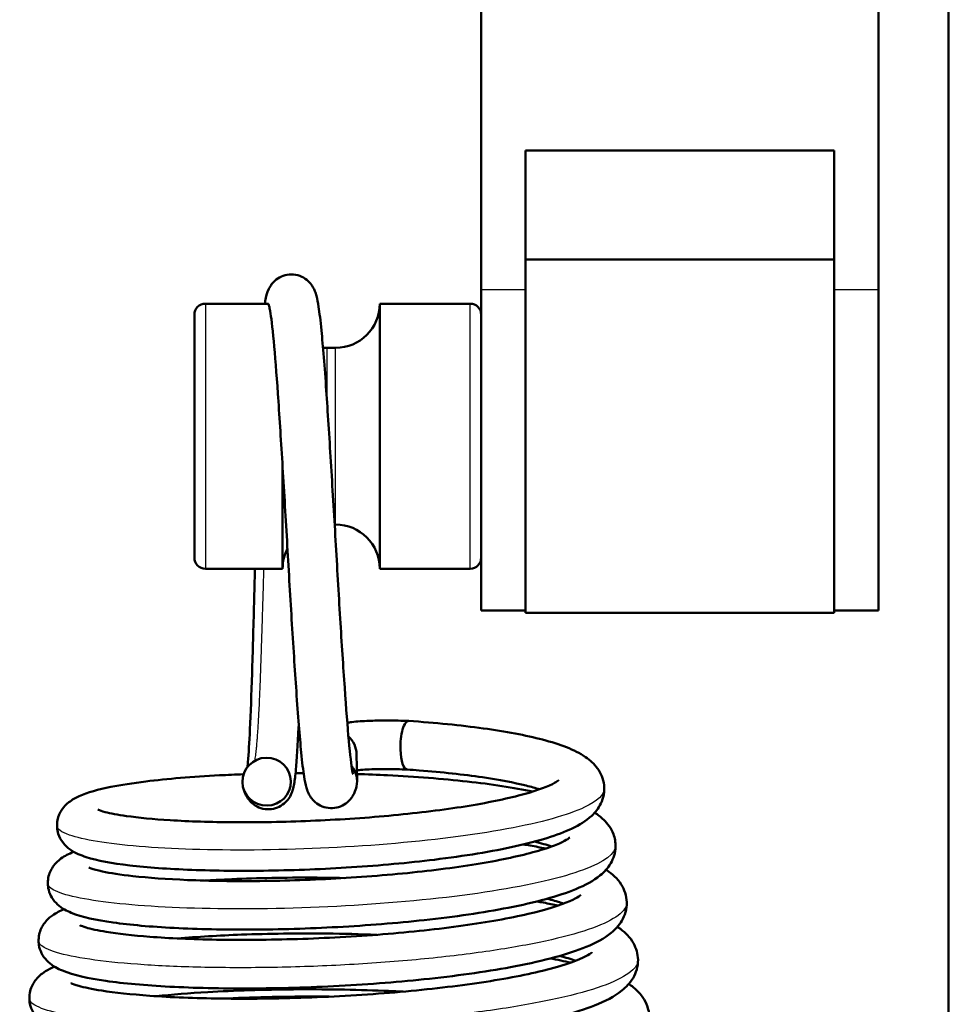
# Model space of a CAD drawing. Header units: millimetres. Extents: x 70 to 1011, y -602 to 1647.
# Tile 15 of 93: x 167 to 188, y 432 to 454. Entities that reach past the tile are written whole.
import ezdxf

# ---------------------------------------------------------------- set-up
doc = ezdxf.new("R2010")
doc.units = ezdxf.units.MM
doc.header["$LTSCALE"] = 0.75
doc.layers.add('Visible', color=7, linetype='Continuous', lineweight=50)
doc.layers.add('Visible Narrow', color=7, linetype='Continuous', lineweight=25)

msp = doc.modelspace()

# ---------------------------------------------------------------- linework, layer by layer
at = {"layer": 'Visible'}
for p, q in [((177.539, 485.348, -7.269), (177.539, 447.866, 21.95)), ((186.539, 447.866, 21.95), (186.539, 485.348, -7.269)), ((188.124, 463.688, 12.317), (188.124, 316.32, 12.317)), ((185.539, 451.018, 19.493), (178.539, 451.018, 19.493)), ((178.539, 451.018, 19.493), (178.539, 447.866, 21.95)), ((185.539, 447.866, 21.95), (185.539, 451.018, 19.493)), ((185.539, 448.547, 18.831), (178.539, 448.547, 18.831)), ((171.289, 447.547, 18.831), (172.712, 447.547, 18.831)), ((175.239, 447.547, 18.831), (177.289, 447.547, 18.831)), ((174.239, 446.547, 18.831), (174.039, 446.547, 18.831)), ((174.239, 442.547, 18.831), (174.218, 442.547, 18.831)), ((171.289, 441.547, 18.831), (173.039, 441.547, 18.831)), ((175.239, 441.547, 18.831), (177.289, 441.547, 18.831)), ((178.539, 440.599, 18.4), (177.539, 440.599, 18.4)), ((185.539, 440.547, 18.831), (178.539, 440.547, 18.831)), ((186.539, 440.599, 18.4), (185.539, 440.599, 18.4)), ((174.714, 437.348, 13.642), (174.725, 436.745, 17.658))]:
    msp.add_line(p, q, dxfattribs=at)
at = {"layer": 'Visible', "extrusion": (-1, -1e-15, -5e-16)}
msp.add_arc((-445.099, 18.4, -177.539), 4.5, 360, 127.9375, dxfattribs=at)
at = {"layer": 'Visible', "extrusion": (1, 2.1e-15, 4.6e-15)}
msp.add_arc((445.099, 18.4, 178.539), 4.5, 52.0625, 100.8595, dxfattribs=at)
at = {"layer": 'Visible', "extrusion": (-1, 0, 3e-15)}
msp.add_arc((-445.099, 18.4, -185.539), 4.5, 79.1405, 127.9375, dxfattribs=at)
at = {"layer": 'Visible', "extrusion": (1, 1e-15, 5e-16)}
msp.add_arc((445.099, 18.4, 186.539), 4.5, 52.0625, 180, dxfattribs=at)
at = {"layer": 'Visible', "extrusion": (0, 0, -1)}
for centre, radius, start, end in [((-171.289, 447.297, -18.831), 0.25, 0, 90), ((-174.239, 447.547, -18.831), 1, 180, 270), ((-177.289, 447.297, -18.831), 0.25, 90, 180), ((-174.039, 447.547, -18.831), 1, 270, 274.8261), ((-174.239, 441.547, -18.831), 1, 90, 180), ((-174.039, 441.547, -18.831), 1, 0, 27.1957), ((-171.289, 441.797, -18.831), 0.25, 270, 0), ((-177.289, 441.797, -18.831), 0.25, 180, 270)]:
    msp.add_arc(centre, radius, start, end, dxfattribs=at)
at = {"layer": 'Visible', "extrusion": (-1, 0, 0)}
for centre, radius, start, end in [((-444.547, 18.831, -175.239), 3, 360, 180), ((-444.547, 18.831, -171.039), 2.75, 0, 180), ((-444.547, 18.831, -173.039), 3, 360, 76.4076)]:
    msp.add_arc(centre, radius, start, end, dxfattribs=at)
at = {"layer": 'Visible', "extrusion": (1, 0, 0)}
for centre in [(444.547, 18.831, 178.539), (444.547, 18.831, 185.539)]:
    msp.add_arc(centre, 4, 94.2399, 180, dxfattribs=at)
at = {"layer": 'Visible', "extrusion": (-0.951715, 0.029285, -0.305584)}
for start_param, end_param in [(4.674878, 6.449366), (3.308154, 4.674878)]:
    msp.add_ellipse((175.877, 437.55, 12.435), major_axis=(-0.009, 0.544, 0.081), ratio=0.999872, start_param=start_param, end_param=end_param, dxfattribs=at)
at = {"layer": 'Visible', "extrusion": (0.027293, 0.148903, -0.988475)}
msp.add_ellipse((174.165, 437.341, 13.626), major_axis=(0.55, 0.007, 0.016), ratio=0.999855, start_param=-0.825526, end_param=0, dxfattribs=at)
at = {"layer": 'Visible', "extrusion": (0.002869, -0.164367, -0.986395)}
msp.add_ellipse((172.676, 436.723, 19.379), major_axis=(0.009, -0.542, 0.09), ratio=0.999698, start_param=1.570796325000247, end_param=7.853981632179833, dxfattribs=at)
at = {"layer": 'Visible', "extrusion": (0.002591, -0.148448, 0.988917)}
msp.add_ellipse((174.175, 436.736, 17.658), major_axis=(-0.009, 0.544, 0.082), ratio=0.999698, start_param=4.462869, end_param=5.380193, dxfattribs=at)
at = {"layer": 'Visible'}
for points, knots in [([(172.635, 447.547, 17.049), (172.642, 447.593, 17.184), (172.65, 447.636, 17.32), (172.671, 447.736, 17.648), (172.681, 447.791, 17.846), (172.737, 447.908, 18.072), (172.754, 447.938, 18.121), (172.793, 447.993, 18.195), (172.812, 448.016, 18.222), (172.871, 448.076, 18.289), (172.917, 448.113, 18.325), (173.022, 448.17, 18.386), (173.081, 448.191, 18.413), (173.204, 448.213, 18.466), (173.271, 448.213, 18.491), (173.397, 448.19, 18.545), (173.459, 448.168, 18.574), (173.565, 448.108, 18.639), (173.612, 448.069, 18.677), (173.683, 447.994, 18.765), (173.708, 447.957, 18.815), (173.747, 447.89, 18.926), (173.761, 447.86, 18.989), (173.788, 447.793, 19.155), (173.798, 447.758, 19.26), (173.826, 447.65, 19.632), (173.839, 447.574, 19.898), (173.875, 447.339, 20.55), (173.897, 447.161, 20.931), (173.954, 446.589, 21.868), (173.992, 446.122, 22.394), (174.061, 445.101, 23.186), (174.096, 444.549, 23.485), (174.167, 443.401, 23.875), (174.204, 442.791, 23.976), (174.274, 441.591, 23.973), (174.308, 440.986, 23.872), (174.377, 439.86, 23.485), (174.412, 439.323, 23.196), (174.479, 438.385, 22.47), (174.51, 437.97, 22.025), (174.567, 437.331, 21.043), (174.597, 437.088, 20.497), (174.626, 436.923, 19.733), (174.634, 436.894, 19.528), (174.634, 436.894, 19.325)], [1.728444, 1.728444, 1.728444, 1.728444, 1.771183, 1.771183, 1.831559, 1.831559, 1.849369, 1.849369, 1.861453, 1.861453, 1.88165, 1.88165, 1.901585, 1.901585, 1.922439, 1.922439, 1.943354, 1.943354, 1.96413, 1.96413, 1.983937, 1.983937, 2.004882, 2.004882, 2.038221, 2.038221, 2.121279, 2.121279, 2.246406, 2.246406, 2.451068, 2.451068, 2.634465, 2.634465, 2.815528, 2.815528, 2.994962, 2.994962, 3.173405, 3.173405, 3.35135, 3.35135, 3.525197, 3.525197, 3.585995, 3.585995, 3.585995, 3.585995]), ([(172.712, 447.547, 18.831), (172.712, 447.547, 18.832), (172.712, 447.547, 18.834), (172.715, 447.547, 18.924), (172.718, 447.543, 19.014), (172.724, 447.529, 19.168), (172.726, 447.521, 19.233), (172.732, 447.5, 19.366), (172.735, 447.487, 19.434), (172.743, 447.454, 19.577), (172.747, 447.434, 19.651), (172.751, 447.411, 19.724)], [-0.20963437, -0.20963437, -0.20963437, -0.20963437, -0.20931679, -0.20931679, -0.18862136, -0.18862136, -0.17342442, -0.17342442, -0.15735872, -0.15735872, -0.13958162, -0.13958162, -0.13958162, -0.13958162]), ([(174.71, 436.611, 17.638), (174.7, 436.568, 17.771), (174.688, 436.522, 17.905), (174.647, 436.435, 18.069), (174.634, 436.41, 18.109), (174.601, 436.36, 18.177), (174.584, 436.337, 18.206), (174.528, 436.274, 18.275), (174.483, 436.235, 18.312), (174.382, 436.174, 18.375), (174.324, 436.151, 18.402), (174.202, 436.124, 18.455), (174.136, 436.12, 18.481), (174.009, 436.137, 18.534), (173.946, 436.156, 18.562), (173.836, 436.212, 18.626), (173.787, 436.249, 18.663), (173.712, 436.322, 18.749), (173.684, 436.36, 18.798), (173.642, 436.426, 18.908), (173.627, 436.456, 18.969), (173.599, 436.522, 19.127), (173.588, 436.555, 19.227), (173.555, 436.669, 19.594), (173.541, 436.746, 19.865), (173.503, 436.984, 20.526), (173.482, 437.164, 20.913), (173.425, 437.746, 21.868), (173.389, 438.222, 22.407), (173.315, 439.262, 23.205), (173.279, 439.82, 23.501), (173.208, 440.972, 23.883), (173.174, 441.58, 23.979), (173.104, 442.777, 23.97), (173.068, 443.381, 23.864), (172.998, 444.506, 23.47), (172.963, 445.043, 23.178), (172.9, 445.973, 22.446), (172.868, 446.382, 21.999), (172.808, 447.017, 21.014), (172.778, 447.259, 20.463), (172.755, 447.391, 19.837), (172.753, 447.402, 19.78), (172.751, 447.411, 19.724)], [0, 0, 0, 0, 0.042068, 0.042068, 0.056873, 0.056873, 0.069077, 0.069077, 0.089486, 0.089486, 0.10933, 0.10933, 0.130162, 0.130162, 0.151078, 0.151078, 0.171883, 0.171883, 0.191764, 0.191764, 0.212338, 0.212338, 0.243895, 0.243895, 0.328212, 0.328212, 0.455115, 0.455115, 0.664161, 0.664161, 0.848822, 0.848822, 1.02893, 1.02893, 1.20852, 1.20852, 1.387195, 1.387195, 1.564288, 1.564288, 1.739207, 1.739207, 1.756439, 1.756439, 1.756439, 1.756439]), ([(172.242, 437.057, 16.541), (172.246, 437.091, 16.443), (172.249, 437.128, 16.345), (172.269, 437.355, 15.803), (172.285, 437.61, 15.38), (172.317, 438.268, 14.561), (172.332, 438.699, 14.171), (172.362, 439.662, 13.544), (172.377, 440.209, 13.303), (172.399, 441.025, 13.088), (172.405, 441.285, 13.04), (172.412, 441.547, 13.01)], [0.3459794, 0.3459794, 0.3459794, 0.3459794, 0.3771954, 0.3771954, 0.5224398, 0.5224398, 0.6926022, 0.6926022, 0.867407, 0.867407, 0.9460365, 0.9460365, 0.9460365, 0.9460365]), ([(175.896, 438.099, 12.429), (176.497, 438.058, 12.608), (177.074, 438.001, 12.889), (178.095, 437.86, 13.607), (178.551, 437.774, 14.052), (179.33, 437.57, 15.07), (179.645, 437.456, 15.665), (180.002, 437.212, 16.493), (180.098, 437.131, 16.728), (180.25, 436.919, 17.158), (180.308, 436.788, 17.358), (180.341, 436.502, 17.754), (180.309, 436.35, 17.959), (180.196, 436.117, 18.364), (180.122, 436.028, 18.566), (179.914, 435.833, 19.099), (179.767, 435.745, 19.435), (179.268, 435.507, 20.396), (178.839, 435.378, 21.002), (177.792, 435.144, 22.014), (177.157, 435.04, 22.432), (175.886, 434.885, 22.962), (175.243, 434.826, 23.112), (173.972, 434.744, 23.193), (173.328, 434.719, 23.13), (172.104, 434.699, 22.807), (171.51, 434.706, 22.54), (170.448, 434.746, 21.843), (169.969, 434.781, 21.404), (169.168, 434.876, 20.402), (168.846, 434.934, 19.826), (168.461, 435.057, 18.939), (168.346, 435.102, 18.636), (168.169, 435.227, 18.207), (168.11, 435.279, 18.071), (168.016, 435.404, 17.851), (167.98, 435.469, 17.761), (167.925, 435.639, 17.562), (167.918, 435.753, 17.453), (167.957, 435.944, 17.243), (167.994, 436.025, 17.142), (168.085, 436.16, 16.915), (168.14, 436.214, 16.788), (168.271, 436.318, 16.466), (168.348, 436.359, 16.266), (168.627, 436.485, 15.565), (168.857, 436.545, 15.065), (169.378, 436.65, 14.244), (169.644, 436.692, 13.903), (170.421, 436.788, 13.103), (170.993, 436.836, 12.684), (171.787, 436.877, 12.292), (171.968, 436.885, 12.214), (172.153, 436.891, 12.145)], [0, 0, 0, 0, 0.188389, 0.188389, 0.376868, 0.376868, 0.577839, 0.577839, 0.657075, 0.657075, 0.72899, 0.72899, 0.804105, 0.804105, 0.873255, 0.873255, 0.985495, 0.985495, 1.205803, 1.205803, 1.428052, 1.428052, 1.621654, 1.621654, 1.810891, 1.810891, 2.001372, 2.001372, 2.191976, 2.191976, 2.387116, 2.387116, 2.484557, 2.484557, 2.531174, 2.531174, 2.5656, 2.5656, 2.611607, 2.611607, 2.651331, 2.651331, 2.695312, 2.695312, 2.7604, 2.7604, 2.924758, 2.924758, 3.05376, 3.05376, 3.260818, 3.260818, 3.319669, 3.319669, 3.319669, 3.319669]), ([(173.405, 438.025, 14.811), (173.404, 438.001, 14.837), (173.403, 437.978, 14.863), (173.383, 437.555, 15.348), (173.362, 437.227, 15.88), (173.328, 436.865, 16.73), (173.316, 436.765, 17.028), (173.292, 436.627, 17.494), (173.284, 436.583, 17.661), (173.253, 436.487, 17.919), (173.238, 436.444, 18.015), (173.19, 436.359, 18.147), (173.166, 436.324, 18.192), (173.1, 436.249, 18.276), (173.054, 436.21, 18.313), (172.951, 436.148, 18.376), (172.894, 436.125, 18.404), (172.772, 436.098, 18.456), (172.705, 436.096, 18.482), (172.578, 436.112, 18.535), (172.515, 436.132, 18.563), (172.405, 436.188, 18.628), (172.357, 436.225, 18.665), (172.282, 436.299, 18.751), (172.255, 436.336, 18.8), (172.213, 436.403, 18.91), (172.198, 436.432, 18.971), (172.17, 436.498, 19.13), (172.159, 436.531, 19.231), (172.148, 436.57, 19.355), (172.146, 436.577, 19.378), (172.144, 436.583, 19.4)], [1.3637, 1.3637, 1.3637, 1.3637, 1.374147, 1.374147, 1.5571235, 1.5571235, 1.6513927, 1.6513927, 1.7030841, 1.7030841, 1.7342951, 1.7342951, 1.7524704, 1.7524704, 1.7732911, 1.7732911, 1.7931079, 1.7931079, 1.8139474, 1.8139474, 1.8348633, 1.8348633, 1.8556632, 1.8556632, 1.8755286, 1.8755286, 1.8961551, 1.8961551, 1.9279853, 1.9279853, 1.9351388, 1.9351388, 1.9351388, 1.9351388]), ([(174.505, 438.06, 12.508), (174.537, 438.065, 12.486), (174.57, 438.069, 12.465), (174.724, 438.087, 12.38), (174.859, 438.096, 12.337), (175.114, 438.106, 12.302), (175.236, 438.108, 12.303), (175.519, 438.109, 12.331), (175.679, 438.106, 12.369), (175.855, 438.101, 12.422), (175.875, 438.1, 12.429), (175.894, 438.099, 12.435)], [0.1529146, 0.1529146, 0.1529146, 0.1529146, 0.1646836, 0.1646836, 0.2058431, 0.2058431, 0.2419611, 0.2419611, 0.2910395, 0.2910395, 0.2971776, 0.2971776, 0.2971776, 0.2971776]), ([(173.332, 436.914, 11.835), (173.386, 436.915, 11.827), (173.44, 436.915, 11.819), (173.501, 436.915, 11.811), (173.508, 436.915, 11.81), (173.515, 436.915, 11.81)], [3.44111508, 3.44111508, 3.44111508, 3.44111508, 3.45740658, 3.45740658, 3.45952492, 3.45952492, 3.45952492, 3.45952492]), ([(175.861, 437, 12.434), (175.709, 437.004, 12.387), (175.555, 437.008, 12.34), (175.324, 437.009, 12.31), (175.249, 437.008, 12.304), (175.098, 437.005, 12.308), (175.02, 437.002, 12.318), (174.885, 436.995, 12.356), (174.825, 436.99, 12.382), (174.754, 436.983, 12.427), (174.737, 436.981, 12.44), (174.721, 436.979, 12.453)], [0, 0, 0, 0, 0.047712, 0.047712, 0.0701065, 0.0701065, 0.0930742, 0.0930742, 0.1123088, 0.1123088, 0.1185324, 0.1185324, 0.1185324, 0.1185324]), ([(174.722, 436.896, 11.781), (174.957, 436.889, 11.798), (175.19, 436.879, 11.83), (176.047, 436.837, 11.999), (176.663, 436.789, 12.226), (177.772, 436.666, 12.848), (178.277, 436.589, 13.25), (178.708, 436.5, 13.709)], [3.5799668, 3.5799668, 3.5799668, 3.5799668, 3.6500638, 3.6500638, 3.8425778, 3.8425778, 4.0331588, 4.0331588, 4.0331588, 4.0331588]), ([(178.861, 436.551, 14.914), (178.771, 436.579, 14.739), (178.669, 436.608, 14.57), (178.283, 436.703, 14.012), (177.943, 436.767, 13.653), (177.137, 436.886, 13.009), (176.649, 436.939, 12.731), (176.043, 436.987, 12.503), (175.951, 436.993, 12.471), (175.858, 437, 12.441)], [18.332757, 18.332757, 18.332757, 18.332757, 18.392124, 18.392124, 18.5384875, 18.5384875, 18.7037756, 18.7037756, 18.7330727, 18.7330727, 18.7330727, 18.7330727]), ([(168.85, 436.092, 18.584), (168.85, 436.092, 18.679), (168.855, 436.089, 18.775), (168.891, 436.074, 19.113), (168.946, 436.055, 19.354), (169.137, 436.006, 19.944), (169.302, 435.974, 20.288), (169.77, 435.908, 21.042), (170.108, 435.875, 21.441), (170.921, 435.824, 22.158), (171.415, 435.808, 22.471), (172.485, 435.801, 22.939), (173.078, 435.811, 23.09), (174.264, 435.861, 23.195), (174.871, 435.9, 23.153), (176.023, 436.006, 22.877), (176.584, 436.073, 22.641), (177.577, 436.226, 22.012), (178.024, 436.315, 21.61), (178.723, 436.495, 20.711), (178.998, 436.593, 20.206), (179.217, 436.703, 19.442), (179.262, 436.732, 19.205), (179.288, 436.753, 18.875), (179.291, 436.756, 18.783), (179.291, 436.756, 18.692)], [16.420311, 16.420311, 16.420311, 16.420311, 16.44887, 16.44887, 16.522356, 16.522356, 16.635518, 16.635518, 16.789461, 16.789461, 16.960881, 16.960881, 17.139834, 17.139834, 17.318151, 17.318151, 17.496769, 17.496769, 17.673892, 17.673892, 17.842704, 17.842704, 17.914706, 17.914706, 17.942121, 17.942121, 17.942121, 17.942121]), ([(180.109, 436.022, 15.918), (180.182, 435.975, 16.086), (180.25, 435.923, 16.254), (180.402, 435.777, 16.648), (180.484, 435.67, 16.873), (180.567, 435.449, 17.227), (180.586, 435.35, 17.364), (180.58, 435.115, 17.694), (180.536, 434.981, 17.892), (180.408, 434.764, 18.309), (180.326, 434.677, 18.531), (180.08, 434.474, 19.15), (179.898, 434.379, 19.551), (179.29, 434.127, 20.628), (178.769, 433.989, 21.274), (177.591, 433.759, 22.253), (176.937, 433.664, 22.622), (175.623, 433.521, 23.078), (174.951, 433.468, 23.195), (173.633, 433.396, 23.203), (172.968, 433.377, 23.099), (171.716, 433.37, 22.692), (171.114, 433.383, 22.378), (170.053, 433.438, 21.592), (169.581, 433.48, 21.109), (168.802, 433.59, 20.019), (168.5, 433.652, 19.396), (168.144, 433.799, 18.506), (168.042, 433.85, 18.241), (167.894, 433.986, 17.887), (167.85, 434.036, 17.785), (167.781, 434.148, 17.608), (167.755, 434.207, 17.531), (167.712, 434.372, 17.339), (167.712, 434.486, 17.225), (167.76, 434.675, 17.001), (167.802, 434.753, 16.89), (167.9, 434.887, 16.638), (167.959, 434.939, 16.495), (168.107, 435.048, 16.115), (168.197, 435.091, 15.872), (168.299, 435.133, 15.623), (168.302, 435.134, 15.615), (168.306, 435.135, 15.606)], [4.299784, 4.299784, 4.299784, 4.299784, 4.356237, 4.356237, 4.433751, 4.433751, 4.484066, 4.484066, 4.555302, 4.555302, 4.630293, 4.630293, 4.76435, 4.76435, 5.008929, 5.008929, 5.228946, 5.228946, 5.428481, 5.428481, 5.625182, 5.625182, 5.823519, 5.823519, 6.021666, 6.021666, 6.226832, 6.226832, 6.312545, 6.312545, 6.348808, 6.348808, 6.37862, 6.37862, 6.425737, 6.425737, 6.467705, 6.467705, 6.516059, 6.516059, 6.594595, 6.594595, 6.597485, 6.597485, 6.597485, 6.597485]), ([(168.647, 434.782, 18.419), (168.647, 434.782, 18.599), (168.666, 434.772, 18.781), (168.752, 434.741, 19.251), (168.842, 434.715, 19.537), (169.132, 434.653, 20.233), (169.368, 434.616, 20.633), (169.994, 434.547, 21.442), (170.417, 434.516, 21.839), (171.381, 434.476, 22.51), (171.941, 434.468, 22.781), (173.115, 434.48, 23.132), (173.744, 434.501, 23.215), (174.986, 434.573, 23.179), (175.615, 434.625, 23.054), (176.773, 434.754, 22.621), (177.318, 434.832, 22.308), (178.249, 435.003, 21.537), (178.652, 435.1, 21.072), (179.098, 435.24, 20.316), (179.219, 435.285, 20.06), (179.397, 435.364, 19.562), (179.461, 435.399, 19.321), (179.529, 435.444, 18.889), (179.544, 435.458, 18.699), (179.544, 435.458, 18.509)], [12.819333, 12.819333, 12.819333, 12.819333, 12.87349, 12.87349, 12.963011, 12.963011, 13.100298, 13.100298, 13.27067, 13.27067, 13.452784, 13.452784, 13.638231, 13.638231, 13.82613, 13.82613, 14.011124, 14.011124, 14.19249, 14.19249, 14.277875, 14.277875, 14.352821, 14.352821, 14.409687, 14.409687, 14.409687, 14.409687]), ([(178.499, 435.303, 12.966), (178.55, 435.295, 13.012), (178.601, 435.286, 13.059), (178.77, 435.255, 13.222), (178.886, 435.232, 13.342), (178.996, 435.208, 13.466)], [7.83956191, 7.83956191, 7.83956191, 7.83956191, 7.86045018, 7.86045018, 7.9106043, 7.9106043, 7.9106043, 7.9106043]), ([(180.367, 434.728, 15.692), (180.373, 434.724, 15.706), (180.379, 434.72, 15.72), (180.508, 434.634, 16.028), (180.623, 434.535, 16.323), (180.783, 434.283, 16.831), (180.833, 434.14, 17.049), (180.841, 433.842, 17.481), (180.794, 433.691, 17.703), (180.659, 433.462, 18.15), (180.575, 433.375, 18.378), (180.324, 433.169, 19.017), (180.139, 433.073, 19.432), (179.51, 432.813, 20.558), (178.965, 432.669, 21.237), (177.74, 432.434, 22.25), (177.071, 432.338, 22.63), (175.714, 432.191, 23.105), (175.015, 432.136, 23.227), (173.641, 432.063, 23.239), (172.949, 432.043, 23.132), (171.651, 432.038, 22.709), (171.03, 432.052, 22.389), (169.928, 432.11, 21.577), (169.436, 432.155, 21.074), (168.622, 432.271, 19.941), (168.306, 432.337, 19.294), (167.941, 432.489, 18.367), (167.837, 432.541, 18.091), (167.686, 432.679, 17.717), (167.64, 432.732, 17.606), (167.569, 432.85, 17.416), (167.542, 432.912, 17.334), (167.501, 433.082, 17.13), (167.504, 433.199, 17.008), (167.557, 433.39, 16.77), (167.601, 433.468, 16.651), (167.705, 433.602, 16.381), (167.767, 433.654, 16.227), (167.911, 433.756, 15.846), (167.996, 433.798, 15.618), (168.086, 433.835, 15.392)], [8.176955, 8.176955, 8.176955, 8.176955, 8.181791, 8.181791, 8.28032, 8.28032, 8.358338, 8.358338, 8.437845, 8.437845, 8.514526, 8.514526, 8.652909, 8.652909, 8.909049, 8.909049, 9.134835, 9.134835, 9.342622, 9.342622, 9.547469, 9.547469, 9.751981, 9.751981, 9.95843, 9.95843, 10.17178, 10.17178, 10.260779, 10.260779, 10.299673, 10.299673, 10.331179, 10.331179, 10.380413, 10.380413, 10.424257, 10.424257, 10.476073, 10.476073, 10.550015, 10.550015, 10.550015, 10.550015]), ([(174.432, 434.541, 11.342), (174.158, 434.547, 11.334), (173.885, 434.55, 11.345), (172.985, 434.552, 11.444), (172.358, 434.538, 11.618), (171.614, 434.502, 11.963), (171.448, 434.493, 12.051), (171.286, 434.483, 12.146)], [11.7486574, 11.7486574, 11.7486574, 11.7486574, 11.8301327, 11.8301327, 12.020289, 12.020289, 12.0763632, 12.0763632, 12.0763632, 12.0763632]), ([(168.444, 433.472, 18.237), (168.444, 433.472, 18.311), (168.447, 433.47, 18.384), (168.471, 433.459, 18.703), (168.519, 433.44, 18.946), (168.691, 433.389, 19.561), (168.849, 433.354, 19.926), (169.306, 433.28, 20.736), (169.643, 433.241, 21.168), (170.47, 433.178, 21.972), (170.986, 433.154, 22.335), (172.112, 433.135, 22.892), (172.741, 433.14, 23.086), (174.015, 433.18, 23.265), (174.679, 433.216, 23.25), (175.947, 433.318, 23.014), (176.568, 433.385, 22.788), (177.679, 433.541, 22.161), (178.186, 433.632, 21.753), (179.006, 433.822, 20.815), (179.337, 433.927, 20.275), (179.641, 434.059, 19.443), (179.711, 434.098, 19.177), (179.782, 434.146, 18.719), (179.797, 434.16, 18.527), (179.797, 434.16, 18.335)], [9.074662, 9.074662, 9.074662, 9.074662, 9.096614, 9.096614, 9.17054, 9.17054, 9.288707, 9.288707, 9.450351, 9.450351, 9.635179, 9.635179, 9.827348, 9.827348, 10.021542, 10.021542, 10.215517, 10.215517, 10.407233, 10.407233, 10.593563, 10.593563, 10.67602, 10.67602, 10.733402, 10.733402, 10.733402, 10.733402]), ([(178.804, 434.012, 12.719), (178.854, 434.003, 12.767), (178.903, 433.994, 12.815), (179.065, 433.963, 12.978), (179.175, 433.94, 13.097), (179.28, 433.917, 13.22)], [11.86124901, 11.86124901, 11.86124901, 11.86124901, 11.88211281, 11.88211281, 11.93096209, 11.93096209, 11.93096209, 11.93096209]), ([(179.409, 433.963, 14.496), (179.391, 433.969, 14.457), (179.372, 433.975, 14.418), (179.258, 434.012, 14.189), (179.15, 434.042, 14.006), (179.032, 434.071, 13.829)], [11.12813331, 11.12813331, 11.12813331, 11.12813331, 11.14132245, 11.14132245, 11.20547489, 11.20547489, 11.20547489, 11.20547489]), ([(180.625, 433.435, 15.469), (180.648, 433.42, 15.526), (180.672, 433.404, 15.583), (180.806, 433.304, 15.919), (180.912, 433.203, 16.2), (181.05, 432.957, 16.675), (181.09, 432.824, 16.877), (181.094, 432.54, 17.299), (181.047, 432.392, 17.526), (180.909, 432.159, 17.995), (180.82, 432.069, 18.24), (180.552, 431.853, 18.93), (180.351, 431.751, 19.377), (179.681, 431.485, 20.554), (179.11, 431.339, 21.25), (177.835, 431.1, 22.283), (177.141, 431.003, 22.668), (175.736, 430.856, 23.147), (175.012, 430.8, 23.267), (173.59, 430.728, 23.268), (172.872, 430.709, 23.151), (171.53, 430.707, 22.703), (170.888, 430.724, 22.365), (169.752, 430.787, 21.515), (169.247, 430.835, 20.99), (168.413, 430.958, 19.809), (168.091, 431.027, 19.135), (167.72, 431.189, 18.182), (167.618, 431.242, 17.906), (167.47, 431.383, 17.528), (167.424, 431.437, 17.414), (167.354, 431.559, 17.215), (167.328, 431.623, 17.129), (167.291, 431.799, 16.914), (167.297, 431.918, 16.785), (167.358, 432.109, 16.532), (167.404, 432.186, 16.406), (167.514, 432.32, 16.113), (167.579, 432.372, 15.943), (167.715, 432.463, 15.575), (167.789, 432.501, 15.375), (167.867, 432.535, 15.176)], [12.197836, 12.197836, 12.197836, 12.197836, 12.216856, 12.216856, 12.310628, 12.310628, 12.382658, 12.382658, 12.463221, 12.463221, 12.545249, 12.545249, 12.694483, 12.694483, 12.959132, 12.959132, 13.19184, 13.19184, 13.406647, 13.406647, 13.6191, 13.6191, 13.831267, 13.831267, 14.045101, 14.045101, 14.266448, 14.266448, 14.355507, 14.355507, 14.395422, 14.395422, 14.42839, 14.42839, 14.479521, 14.479521, 14.525236, 14.525236, 14.581469, 14.581469, 14.646287, 14.646287, 14.646287, 14.646287]), ([(175.174, 433.256, 10.98), (174.8, 433.271, 10.925), (174.421, 433.28, 10.905), (173.387, 433.291, 10.945), (172.725, 433.282, 11.08), (171.595, 433.24, 11.508), (171.102, 433.21, 11.777), (170.658, 433.173, 12.104)], [7.8956009, 7.8956009, 7.8956009, 7.8956009, 8.008312, 8.008312, 8.2058332, 8.2058332, 8.3710902, 8.3710902, 8.3710902, 8.3710902]), ([(168.242, 432.162, 18.067), (168.242, 432.162, 18.164), (168.247, 432.159, 18.261), (168.281, 432.143, 18.627), (168.339, 432.121, 18.894), (168.542, 432.064, 19.558), (168.721, 432.026, 19.949), (169.233, 431.946, 20.803), (169.605, 431.906, 21.254), (170.503, 431.841, 22.075), (171.055, 431.819, 22.438), (172.249, 431.803, 22.981), (172.91, 431.81, 23.162), (174.241, 431.857, 23.304), (174.929, 431.897, 23.265), (176.236, 432.008, 22.976), (176.872, 432.079, 22.721), (178.002, 432.244, 22.031), (178.514, 432.34, 21.59), (179.329, 432.539, 20.588), (179.653, 432.648, 20.018), (179.933, 432.78, 19.147), (179.994, 432.817, 18.872), (180.04, 432.852, 18.451), (180.048, 432.859, 18.307), (180.048, 432.859, 18.162)], [5.188164, 5.188164, 5.188164, 5.188164, 5.217123, 5.217123, 5.298587, 5.298587, 5.426148, 5.426148, 5.59831, 5.59831, 5.791734, 5.791734, 5.991956, 5.991956, 6.193656, 6.193656, 6.394826, 6.394826, 6.593982, 6.593982, 6.786815, 6.786815, 6.871123, 6.871123, 6.914343, 6.914343, 6.914343, 6.914343]), ([(180.882, 432.143, 15.248), (180.916, 432.12, 15.33), (180.949, 432.096, 15.413), (181.129, 431.953, 15.878), (181.272, 431.788, 16.262), (181.35, 431.461, 16.787), (181.352, 431.349, 16.95), (181.306, 431.102, 17.339), (181.24, 430.977, 17.571), (181.069, 430.759, 18.095), (180.958, 430.67, 18.39), (180.582, 430.428, 19.29), (180.267, 430.304, 19.89), (179.348, 430.029, 21.159), (178.669, 429.888, 21.802), (177.255, 429.674, 22.68), (176.53, 429.592, 22.976), (175.068, 429.468, 23.3), (174.313, 429.425, 23.341), (172.854, 429.376, 23.183), (172.129, 429.37, 22.983), (170.797, 429.393, 22.372), (170.173, 429.422, 21.953), (169.094, 429.511, 20.949), (168.63, 429.571, 20.351), (167.879, 429.723, 19.028), (167.609, 429.774, 18.27), (167.287, 430.05, 17.424), (167.231, 430.11, 17.284), (167.149, 430.246, 17.047), (167.119, 430.318, 16.946), (167.081, 430.506, 16.707), (167.09, 430.63, 16.568), (167.157, 430.826, 16.294), (167.207, 430.903, 16.158), (167.324, 431.038, 15.839), (167.393, 431.09, 15.653), (167.522, 431.173, 15.298), (167.584, 431.205, 15.129), (167.65, 431.234, 14.96)], [16.362705, 16.362705, 16.362705, 16.362705, 16.390214, 16.390214, 16.518544, 16.518544, 16.57715, 16.57715, 16.657427, 16.657427, 16.755044, 16.755044, 16.958772, 16.958772, 17.232325, 17.232325, 17.462097, 17.462097, 17.683095, 17.683095, 17.902813, 17.902813, 18.122809, 18.122809, 18.345643, 18.345643, 18.581478, 18.581478, 18.629594, 18.629594, 18.667228, 18.667228, 18.721625, 18.721625, 18.770183, 18.770183, 18.831272, 18.831272, 18.886164, 18.886164, 18.886164, 18.886164]), ([(175.77, 431.969, 10.661), (175.625, 431.976, 10.627), (175.478, 431.983, 10.597), (174.66, 432.015, 10.464), (173.961, 432.026, 10.464), (172.614, 432.014, 10.682), (171.948, 431.993, 10.904), (170.927, 431.933, 11.442), (170.532, 431.902, 11.712), (170.174, 431.866, 12.021)], [3.9138662, 3.9138662, 3.9138662, 3.9138662, 3.9585589, 3.9585589, 4.162834, 4.162834, 4.3679459, 4.3679459, 4.5095574, 4.5095574, 4.5095574, 4.5095574]), ([(171.675, 431.811, 10.602), (172.319, 431.841, 10.333), (173.012, 431.857, 10.16), (173.835, 431.857, 10.084), (173.964, 431.856, 10.076), (174.093, 431.855, 10.071)], [19.4969023, 19.4969023, 19.4969023, 19.4969023, 19.7061557, 19.7061557, 19.7448904, 19.7448904, 19.7448904, 19.7448904])]:
    msp.add_open_spline(points, degree=3, knots=knots, dxfattribs=at)
for points in [[(179.137, 435.257, 14.706), (179.025, 435.293, 14.476), (178.893, 435.33, 14.256), (178.744, 435.366, 14.046)], [(179.105, 432.72, 12.476), (179.265, 432.69, 12.636), (179.418, 432.658, 12.804), (179.563, 432.626, 12.977)], [(179.681, 432.669, 14.291), (179.578, 432.705, 14.057), (179.456, 432.742, 13.83), (179.318, 432.777, 13.613)]]:
    msp.add_open_spline(points, degree=3, dxfattribs=at)
at = {"layer": 'Visible Narrow'}
for p, q in [((177.539, 447.866, 21.95), (178.539, 447.866, 21.95)), ((185.539, 447.866, 21.95), (186.539, 447.866, 21.95))]:
    msp.add_line(p, q, dxfattribs=at)
at = {"layer": 'Visible Narrow', "extrusion": (1, 0, 0)}
for centre, radius, start, end in [((444.547, 18.831, 171.289), 3, 360, 180), ((444.547, 18.831, 174.039), 2, 0, 63.9971)]:
    msp.add_arc(centre, radius, start, end, dxfattribs=at)
at = {"layer": 'Visible Narrow', "extrusion": (-1, 0, 0)}
for centre, radius in [((-444.547, 18.831, -177.289), 3), ((-444.547, 18.831, -174.239), 2)]:
    msp.add_arc(centre, radius, 360, 180, dxfattribs=at)
at = {"layer": 'Visible Narrow'}
msp.add_rational_spline([(172.411, 437.199, 17.355), (172.486, 437.616, 15.517), (172.54, 439.133, 14.397), (172.578, 440.214, 13.599), (172.616, 441.547, 13.44)], [0.554036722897, 0.52277727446, 0.5614273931, 0.533343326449, 0.542170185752], degree=2, knots=[-0.49402438, -0.49402438, -0.49402438, -0.4375, -0.4375, -0.39642808, -0.39642808, -0.39642808], dxfattribs=at)
for points, knots in [([(180.329, 436.578, 17.649), (180.331, 436.433, 18.431), (180.18, 436.285, 19.214), (179.504, 435.965, 20.858), (178.893, 435.796, 21.684), (177.341, 435.509, 22.952), (176.403, 435.392, 23.394), (174.417, 435.229, 23.787), (173.372, 435.183, 23.738), (171.421, 435.168, 23.155), (170.517, 435.197, 22.622), (169.063, 435.317, 21.193), (168.515, 435.408, 20.298), (168.023, 435.579, 18.73), (167.928, 435.649, 18.106), (167.927, 435.722, 17.481)], [-0.9498392, -0.9498392, -0.9498392, -0.9498392, -0.9375, -0.9375, -0.921875, -0.921875, -0.90625, -0.90625, -0.890625, -0.890625, -0.875, -0.875, -0.859375, -0.859375, -0.8497961, -0.8497961, -0.8497961, -0.8497961]), ([(180.583, 435.282, 17.46), (180.587, 435.096, 18.475), (180.335, 434.905, 19.492), (179.37, 434.547, 21.303), (178.652, 434.381, 22.094), (176.917, 434.108, 23.247), (175.901, 434.002, 23.609), (173.809, 433.865, 23.815), (172.734, 433.835, 23.659), (170.777, 433.852, 22.86), (169.898, 433.898, 22.219), (168.542, 434.049, 20.597), (168.067, 434.153, 19.619), (167.763, 434.318, 18.16), (167.719, 434.368, 17.726), (167.718, 434.419, 17.293)], [-0.74981963, -0.74981963, -0.74981963, -0.74981963, -0.734375, -0.734375, -0.71875, -0.71875, -0.703125, -0.703125, -0.6875, -0.6875, -0.671875, -0.671875, -0.65625, -0.65625, -0.64983298, -0.64983298, -0.64983298, -0.64983298]), ([(180.837, 433.987, 17.271), (180.838, 433.951, 17.47), (180.829, 433.914, 17.669), (180.714, 433.682, 18.928), (180.348, 433.485, 19.965), (179.455, 433.217, 21.301), (179.101, 433.132, 21.711), (178.303, 432.975, 22.432), (177.858, 432.903, 22.744), (176.902, 432.776, 23.252), (176.392, 432.72, 23.447), (175.338, 432.628, 23.71), (174.793, 432.591, 23.777), (173.703, 432.537, 23.778), (173.156, 432.52, 23.712), (172.095, 432.507, 23.45), (171.579, 432.51, 23.254), (170.611, 432.535, 22.744), (170.157, 432.557, 22.43), (169.34, 432.617, 21.701), (168.976, 432.656, 21.287), (168.36, 432.746, 20.383), (168.107, 432.798, 19.893), (167.729, 432.911, 18.867), (167.604, 432.972, 18.33), (167.521, 433.062, 17.557), (167.509, 433.089, 17.326), (167.508, 433.117, 17.095)], [-0.54979326, -0.54979326, -0.54979326, -0.54979326, -0.546875, -0.546875, -0.53125, -0.53125, -0.5234375, -0.5234375, -0.515625, -0.515625, -0.5078125, -0.5078125, -0.5, -0.5, -0.4921875, -0.4921875, -0.484375, -0.484375, -0.4765625, -0.4765625, -0.46875, -0.46875, -0.4609375, -0.4609375, -0.453125, -0.453125, -0.44982718, -0.44982718, -0.44982718, -0.44982718]), ([(181.092, 432.694, 17.069), (181.093, 432.616, 17.499), (181.053, 432.537, 17.928), (180.867, 432.359, 18.892), (180.694, 432.259, 19.421), (180.223, 432.066, 20.422), (179.924, 431.972, 20.894), (179.219, 431.797, 21.752), (178.812, 431.714, 22.138), (177.914, 431.564, 22.801), (177.423, 431.497, 23.077), (176.386, 431.38, 23.504), (175.84, 431.331, 23.655), (174.725, 431.252, 23.819), (174.157, 431.223, 23.833), (173.032, 431.185, 23.725), (172.476, 431.176, 23.602), (171.408, 431.18, 23.225), (170.897, 431.191, 22.972), (169.951, 431.234, 22.349), (169.516, 431.264, 21.98), (168.748, 431.341, 21.148), (168.415, 431.388, 20.685), (167.873, 431.493, 19.692), (167.663, 431.551, 19.162), (167.378, 431.676, 18.067), (167.304, 431.743, 17.502), (167.299, 431.812, 16.924), (167.299, 431.813, 16.912), (167.299, 431.814, 16.9)], [-0.3498324, -0.3498324, -0.3498324, -0.3498324, -0.34375, -0.34375, -0.3359375, -0.3359375, -0.328125, -0.328125, -0.3203125, -0.3203125, -0.3125, -0.3125, -0.3046875, -0.3046875, -0.296875, -0.296875, -0.2890625, -0.2890625, -0.28125, -0.28125, -0.2734375, -0.2734375, -0.265625, -0.265625, -0.2578125, -0.2578125, -0.25, -0.25, -0.2498323, -0.2498323, -0.2498323, -0.2498323])]:
    msp.add_open_spline(points, degree=3, knots=knots, dxfattribs=at)

doc.saveas('drawing.dxf')
